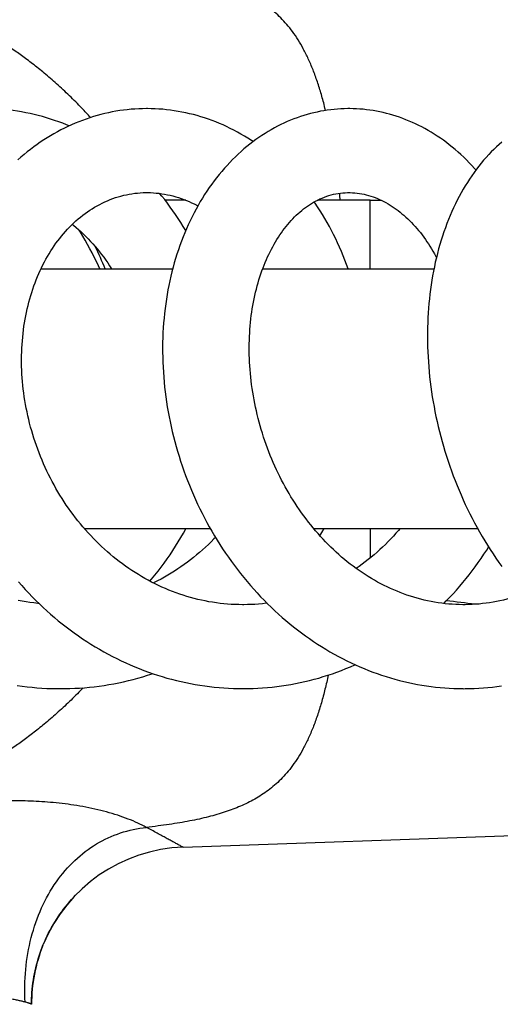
# Model space of a CAD drawing. Header units: millimetres. Extents: x 198 to 322, y 60 to 268.
# Tile 53 of 110: x 280.02 to 283.17, y 98.87 to 105.32. Entities that reach past the tile are written whole.
import ezdxf

# ---------------------------------------------------------------- set-up
doc = ezdxf.new("R2010")
doc.units = ezdxf.units.MM
doc.header["$LTSCALE"] = 30.734
doc.layers.get('0').update_dxf_attribs({"linetype": 'CONTINUOUS'})

msp = doc.modelspace()

# ---------------------------------------------------------------- linework, layer by layer
at = {"color": 7, "linetype": 'Continuous'}
for p, q in [((281.1083, 104.1384), (280.9733, 104.1384)), ((282.3168, 104.1384), (281.9709, 104.1384)), ((280.1598, 103.6884), (281.0225, 103.6884)), ((281.6123, 103.6884), (282.7344, 103.6884)), ((280.4432, 101.9884), (281.2686, 101.9884)), ((280.4495, 101.9884), (280.4463, 101.9848)), ((281.9457, 101.9884), (283.0205, 101.9884)), ((281.0918, 99.9), (283.9706, 100.0005)), ((280.173, 99.257), (280.1774, 99.2676))]:
    msp.add_line(p, q, dxfattribs=at)
at = {"color": 9, "linetype": 'Continuous'}
for p, q in [((282.3168, 103.6884), (282.3168, 104.1384)), ((282.3168, 101.9884), (282.3168, 101.7942))]:
    msp.add_line(p, q, dxfattribs=at)
at = {"color": 7, "linetype": 'Continuous'}
for points in [[(280.3441, 104.6253), (280.3281, 104.632), (280.302, 104.6423), (280.2758, 104.6521), (280.2494, 104.6614), (280.2228, 104.6702), (280.1962, 104.6785), (280.1693, 104.6862), (280.1424, 104.6934), (280.1152, 104.7001), (280.088, 104.7063), (280.0607, 104.7119), (280.0332, 104.717), (280.0057, 104.7215), (279.9782, 104.7255), (279.9506, 104.729), (279.9229, 104.7319), (279.8953, 104.7343), (279.8676, 104.7361), (279.84, 104.7374), (279.8124, 104.7382), (279.7883, 104.7384)], [(280.8502, 104.7384), (280.8251, 104.7381), (280.8001, 104.7372), (280.7752, 104.7359), (280.7503, 104.734), (280.7255, 104.7316), (280.7007, 104.7286), (280.6759, 104.7252), (280.6512, 104.7212), (280.6265, 104.7166), (280.6018, 104.7116), (280.5772, 104.706), (280.5527, 104.6999), (280.5282, 104.6933), (280.5038, 104.6862), (280.4796, 104.6785), (280.4554, 104.6703), (280.4313, 104.6616), (280.4074, 104.6524), (280.3836, 104.6427), (280.3599, 104.6325), (280.3364, 104.6218), (280.3132, 104.6106), (280.2901, 104.5989), (280.2672, 104.5867), (280.2444, 104.574), (280.2219, 104.5608), (280.1996, 104.5472), (280.1775, 104.533), (280.1555, 104.5184), (280.1338, 104.5032), (280.1123, 104.4876), (280.0911, 104.4715), (280.07, 104.4549), (280.0492, 104.4378), (280.0286, 104.4202), (280.0083, 104.4021)], [(281.55, 104.5224), (281.5388, 104.5298), (281.5161, 104.5443), (281.4931, 104.5583), (281.47, 104.5718), (281.4467, 104.5847), (281.4234, 104.5971), (281.3998, 104.609), (281.3762, 104.6204), (281.3525, 104.6312), (281.3286, 104.6415), (281.3047, 104.6513), (281.2806, 104.6605), (281.2564, 104.6693), (281.2321, 104.6775), (281.2077, 104.6852), (281.1831, 104.6924), (281.1584, 104.6991), (281.1336, 104.7052), (281.1087, 104.7109), (281.0836, 104.716), (281.0586, 104.7206), (281.0334, 104.7247), (281.0083, 104.7283), (280.9831, 104.7313), (280.9579, 104.7338), (280.9327, 104.7357), (280.9075, 104.7371), (280.8823, 104.738), (280.8572, 104.7384), (280.8502, 104.7384)], [(282.1765, 104.7384), (282.1695, 104.7384), (282.1472, 104.738), (282.1249, 104.7371), (282.1026, 104.7356), (282.0804, 104.7337), (282.0582, 104.7312), (282.036, 104.7283), (282.0138, 104.7248), (281.9917, 104.7208), (281.9696, 104.7163), (281.9475, 104.7113), (281.9254, 104.7058), (281.9035, 104.6998), (281.8816, 104.6932), (281.8597, 104.6862), (281.838, 104.6787), (281.8164, 104.6706), (281.7948, 104.662), (281.7734, 104.653), (281.7521, 104.6434), (281.731, 104.6334), (281.71, 104.6229), (281.6892, 104.6119), (281.6686, 104.6004), (281.6481, 104.5884), (281.6277, 104.5759), (281.6075, 104.5629), (281.5875, 104.5494), (281.5676, 104.5354), (281.5479, 104.5208), (281.5284, 104.5058), (281.509, 104.4902), (281.4898, 104.4741), (281.4708, 104.4575), (281.452, 104.4403), (281.4334, 104.4227), (281.415, 104.4046), (281.3969, 104.386), (281.3791, 104.3669), (281.3615, 104.3473), (281.3442, 104.3273), (281.3272, 104.3069), (281.3106, 104.2861), (281.2943, 104.2648), (281.2783, 104.2432), (281.2626, 104.2211), (281.2473, 104.1987), (281.2323, 104.1758), (281.2177, 104.1525), (281.2034, 104.1289), (281.1894, 104.1048), (281.1758, 104.0802), (281.1625, 104.0553), (281.1496, 104.03), (281.1371, 104.0043), (281.1249, 103.9782), (281.1131, 103.9517), (281.1017, 103.9249), (281.0907, 103.8977), (281.0801, 103.8702), (281.0699, 103.8424), (281.0602, 103.8142), (281.0508, 103.7858), (281.0419, 103.7571), (281.0334, 103.7282), (281.0253, 103.699), (281.0177, 103.6696), (281.0105, 103.6401), (281.0038, 103.6103), (280.9975, 103.5804), (280.9917, 103.5504), (280.9863, 103.5201), (280.9813, 103.4897), (280.9769, 103.459), (280.9728, 103.4282), (280.9692, 103.3971), (280.9661, 103.3658), (280.9634, 103.3344), (280.9611, 103.3027), (280.9593, 103.2709), (280.958, 103.2389), (280.9571, 103.2068), (280.9567, 103.1746), (280.9567, 103.1423), (280.9573, 103.1099), (280.9582, 103.0775), (280.9597, 103.0449), (280.9616, 103.0124), (280.9639, 102.9798), (280.9667, 102.9473), (280.97, 102.9147), (280.9738, 102.8822), (280.9779, 102.8497), (280.9826, 102.8172), (280.9877, 102.7848), (280.9933, 102.7524), (280.9993, 102.72), (281.0058, 102.6877), (281.0127, 102.6553), (281.0201, 102.623), (281.028, 102.5906), (281.0364, 102.5583), (281.0452, 102.526), (281.0545, 102.4937), (281.0643, 102.4615), (281.0745, 102.4294), (281.0851, 102.3975), (281.0962, 102.3656), (281.1078, 102.3339), (281.1198, 102.3023), (281.1322, 102.271), (281.1451, 102.2398), (281.1584, 102.2088), (281.1721, 102.178), (281.1862, 102.1475), (281.2007, 102.1172), (281.2156, 102.0872), (281.2309, 102.0574), (281.2467, 102.0278), (281.2628, 101.9985), (281.2794, 101.9694), (281.2964, 101.9405), (281.3139, 101.9119), (281.3317, 101.8834), (281.35, 101.8552), (281.3687, 101.8272), (281.3878, 101.7995), (281.4073, 101.7721), (281.4272, 101.7451), (281.4475, 101.7183), (281.4681, 101.6919), (281.4891, 101.6658), (281.5104, 101.6401), (281.532, 101.6147), (281.554, 101.5898), (281.5763, 101.5652), (281.5989, 101.5411), (281.6218, 101.5174), (281.645, 101.4941), (281.6684, 101.4713), (281.692, 101.449), (281.7159, 101.4271), (281.7401, 101.4056), (281.7647, 101.3845), (281.7895, 101.3638), (281.8147, 101.3435), (281.8402, 101.3236), (281.866, 101.3041), (281.892, 101.2851), (281.9183, 101.2666), (281.9448, 101.2484), (281.9715, 101.2308), (281.9985, 101.2137), (282.0257, 101.197), (282.053, 101.1808), (282.0806, 101.1651), (282.1082, 101.15), (282.1361, 101.1354), (282.164, 101.1212), (282.1921, 101.1076), (282.2203, 101.0946), (282.2487, 101.082), (282.2771, 101.07), (282.3056, 101.0585), (282.3343, 101.0476), (282.363, 101.0371), (282.3918, 101.0272), (282.4207, 101.0179), (282.4497, 101.009), (282.4789, 101.0006), (282.5081, 100.9928), (282.5375, 100.9854), (282.567, 100.9786), (282.5967, 100.9723), (282.6264, 100.9666), (282.6561, 100.9613), (282.6859, 100.9566), (282.7158, 100.9525), (282.7456, 100.9488), (282.7755, 100.9458), (282.8054, 100.9432), (282.8352, 100.9412), (282.865, 100.9398), (282.8947, 100.9388), (282.9244, 100.9385), (282.9305, 100.9384)], [(283.0099, 104.3368), (283.0014, 104.3464), (282.9839, 104.3654), (282.9661, 104.3839), (282.9481, 104.402), (282.9299, 104.4198), (282.9114, 104.437), (282.8927, 104.4538), (282.8738, 104.4702), (282.8546, 104.4861), (282.8354, 104.5015), (282.8159, 104.5164), (282.7963, 104.5308), (282.7765, 104.5448), (282.7566, 104.5582), (282.7365, 104.5712), (282.7164, 104.5837), (282.6961, 104.5957), (282.6757, 104.6072), (282.6552, 104.6182), (282.6346, 104.6287), (282.6139, 104.6387), (282.5931, 104.6482), (282.5721, 104.6572), (282.5511, 104.6658), (282.5299, 104.6739), (282.5087, 104.6816), (282.4873, 104.6888), (282.4658, 104.6954), (282.4443, 104.7017), (282.4227, 104.7074), (282.4011, 104.7126), (282.3794, 104.7174), (282.3577, 104.7216), (282.336, 104.7254), (282.3143, 104.7287), (282.2925, 104.7315), (282.2708, 104.7339), (282.2491, 104.7357), (282.2274, 104.7371), (282.2057, 104.738), (282.1841, 104.7384), (282.1765, 104.7384)], [(283.179, 104.5194), (283.1615, 104.504), (283.1442, 104.4881), (283.127, 104.4715), (283.1101, 104.4545), (283.0933, 104.4369), (283.0767, 104.4187), (283.0604, 104.4001), (283.0443, 104.3808), (283.0284, 104.3611), (283.0129, 104.3409), (282.9976, 104.3201), (282.9826, 104.2989), (282.968, 104.2773), (282.9536, 104.2552), (282.9397, 104.2327), (282.926, 104.2098), (282.9127, 104.1865), (282.8998, 104.1628), (282.8872, 104.1386), (282.875, 104.114), (282.8631, 104.089), (282.8516, 104.0636), (282.8404, 104.0379), (282.8297, 104.0117), (282.8193, 103.9852), (282.8093, 103.9584), (282.7997, 103.9311), (282.7905, 103.9036), (282.7817, 103.8758), (282.7733, 103.8476), (282.7652, 103.8191), (282.7576, 103.7904), (282.7504, 103.7615), (282.7436, 103.7323), (282.7373, 103.7029), (282.7314, 103.6734), (282.7258, 103.6437), (282.7207, 103.6138), (282.7161, 103.5837), (282.7118, 103.5535), (282.708, 103.5231), (282.7045, 103.4925), (282.7015, 103.4617), (282.6989, 103.4307), (282.6967, 103.3996), (282.6949, 103.3682), (282.6936, 103.3367), (282.6927, 103.305), (282.6921, 103.2731), (282.6921, 103.2411), (282.6924, 103.209), (282.6931, 103.1768), (282.6943, 103.1444), (282.6959, 103.112), (282.698, 103.0795), (282.7004, 103.0469), (282.7033, 103.0143), (282.7066, 102.9816), (282.7103, 102.949), (282.7144, 102.9164), (282.719, 102.8838), (282.724, 102.8512), (282.7293, 102.8186), (282.7352, 102.7861), (282.7414, 102.7536), (282.748, 102.7211), (282.7551, 102.6885), (282.7626, 102.656), (282.7706, 102.6235), (282.779, 102.591), (282.7878, 102.5585), (282.797, 102.5261), (282.8067, 102.4937), (282.8168, 102.4613), (282.8273, 102.4291), (282.8382, 102.397), (282.8496, 102.365), (282.8613, 102.3331), (282.8735, 102.3014), (282.886, 102.2699), (282.899, 102.2385), (282.9124, 102.2073), (282.9261, 102.1763), (282.9403, 102.1455), (282.9548, 102.1149), (282.9698, 102.0845), (282.9851, 102.0544), (283.0008, 102.0244), (283.017, 101.9947), (283.0335, 101.9653), (283.0504, 101.936), (283.0677, 101.9071), (283.0854, 101.8783), (283.1034, 101.8498), (283.1219, 101.8216), (283.1408, 101.7936), (283.16, 101.7659), (283.1796, 101.7385)], [(281.4885, 101.4885), (281.4808, 101.4885), (281.4561, 101.4888), (281.4315, 101.4895), (281.4069, 101.4908), (281.3824, 101.4925), (281.3579, 101.4947), (281.3334, 101.4974), (281.309, 101.5006), (281.2846, 101.5042), (281.2603, 101.5083), (281.2361, 101.5129), (281.2119, 101.518), (281.1878, 101.5235), (281.1638, 101.5295), (281.1399, 101.536), (281.116, 101.5429), (281.0922, 101.5503), (281.0686, 101.5581), (281.045, 101.5664), (281.0216, 101.5752), (280.9984, 101.5843), (280.9753, 101.5939), (280.9525, 101.604), (280.9298, 101.6144), (280.9073, 101.6253), (280.885, 101.6365), (280.863, 101.6482), (280.8411, 101.6603), (280.8194, 101.6728), (280.7979, 101.6857), (280.7765, 101.699), (280.7554, 101.7127), (280.7345, 101.7267), (280.7138, 101.7412), (280.6933, 101.7561), (280.673, 101.7713), (280.653, 101.7868), (280.6333, 101.8027), (280.6138, 101.8189), (280.5947, 101.8355), (280.5758, 101.8523), (280.5572, 101.8695), (280.5388, 101.887), (280.5208, 101.9047), (280.503, 101.9228), (280.4855, 101.9412), (280.4683, 101.96), (280.4513, 101.979), (280.4346, 101.9984), (280.4181, 102.018), (280.402, 102.038), (280.3861, 102.0582), (280.3706, 102.0786), (280.3554, 102.0993), (280.3405, 102.1203), (280.3259, 102.1414), (280.3117, 102.1628), (280.2978, 102.1844), (280.2842, 102.2062), (280.271, 102.2282), (280.2581, 102.2504), (280.2455, 102.2728), (280.2333, 102.2955), (280.2214, 102.3183), (280.2099, 102.3413), (280.1987, 102.3644), (280.1878, 102.3878), (280.1773, 102.4113), (280.1671, 102.4349), (280.1573, 102.4587), (280.1478, 102.4827), (280.1387, 102.5067), (280.13, 102.5309), (280.1217, 102.5551), (280.1137, 102.5793), (280.1061, 102.6037), (280.0989, 102.6281), (280.092, 102.6526), (280.0856, 102.6771), (280.0795, 102.7018), (280.0737, 102.7265), (280.0683, 102.7513), (280.0633, 102.7761), (280.0587, 102.801), (280.0544, 102.826), (280.0506, 102.8509), (280.0471, 102.8758), (280.0439, 102.9007), (280.0412, 102.9255), (280.0389, 102.9502), (280.0369, 102.9749), (280.0353, 102.9995), (280.0341, 103.0241), (280.0332, 103.0485), (280.0328, 103.0729), (280.0327, 103.0973), (280.033, 103.1216), (280.0336, 103.1458), (280.0346, 103.1699), (280.036, 103.194), (280.0378, 103.2179), (280.0399, 103.2417), (280.0424, 103.2654), (280.0452, 103.2889), (280.0484, 103.3123), (280.0519, 103.3354), (280.0558, 103.3583), (280.0601, 103.3811), (280.0646, 103.4036), (280.0696, 103.4259), (280.0748, 103.448), (280.0804, 103.47), (280.0863, 103.4917), (280.0926, 103.5132), (280.0992, 103.5345), (280.1061, 103.5556), (280.1134, 103.5765), (280.121, 103.5972), (280.1289, 103.6175), (280.1371, 103.6376), (280.1456, 103.6575), (280.1544, 103.677), (280.1635, 103.6963), (280.1729, 103.7152), (280.1826, 103.7339), (280.1925, 103.7523), (280.2028, 103.7704), (280.2133, 103.7882), (280.2241, 103.8057), (280.2352, 103.8228), (280.2466, 103.8397), (280.2582, 103.8562), (280.2702, 103.8724), (280.2824, 103.8883), (280.2948, 103.9039), (280.3076, 103.9191), (280.3205, 103.934), (280.3338, 103.9485), (280.3473, 103.9626), (280.361, 103.9764), (280.375, 103.9898), (280.3892, 104.0028), (280.4036, 104.0155), (280.4183, 104.0277), (280.4332, 104.0396), (280.4484, 104.051), (280.4637, 104.0621), (280.4794, 104.0727), (280.4953, 104.083), (280.5114, 104.0928), (280.5278, 104.1022), (280.5445, 104.1112), (280.5613, 104.1197), (280.5783, 104.1278), (280.5956, 104.1354), (280.6129, 104.1425), (280.6305, 104.1491), (280.6481, 104.1552), (280.6659, 104.1608), (280.6838, 104.1659), (280.7017, 104.1705), (280.7198, 104.1746), (280.7379, 104.1781), (280.756, 104.1811), (280.7742, 104.1836), (280.7924, 104.1856), (280.8107, 104.187), (280.8289, 104.188), (280.8471, 104.1884), (280.8529, 104.1884)], [(280.8529, 104.1884), (280.8599, 104.1884), (280.8783, 104.1879), (280.8966, 104.1869), (280.915, 104.1855), (280.9334, 104.1835), (280.9517, 104.181), (280.97, 104.178), (280.9882, 104.1745), (281.0064, 104.1705), (281.0245, 104.1661), (281.0424, 104.1611), (281.0602, 104.1557), (281.0779, 104.1498), (281.0955, 104.1435), (281.1128, 104.1367), (281.13, 104.1294), (281.1471, 104.1218), (281.164, 104.1137), (281.1807, 104.1051), (281.1876, 104.1014)], [(281.108, 103.9396), (281.1079, 103.9398), (281.0921, 103.9664), (281.0759, 103.9926), (281.0593, 104.0185), (281.0422, 104.044), (281.0248, 104.0692), (281.007, 104.0939), (280.9889, 104.1182), (280.9704, 104.1422), (280.9515, 104.1657), (280.9371, 104.183)], [(282.9304, 101.4884), (282.9235, 101.4885), (282.9005, 101.4888), (282.8775, 101.4897), (282.8545, 101.491), (282.8315, 101.4928), (282.8084, 101.4951), (282.7853, 101.4979), (282.7623, 101.5012), (282.7392, 101.5049), (282.7163, 101.5091), (282.6933, 101.5138), (282.6705, 101.5189), (282.6477, 101.5245), (282.6251, 101.5306), (282.6026, 101.5371), (282.5802, 101.5441), (282.558, 101.5515), (282.536, 101.5593), (282.5142, 101.5675), (282.4926, 101.5762), (282.4711, 101.5853), (282.4497, 101.5948), (282.4285, 101.6047), (282.4074, 101.6151), (282.3864, 101.6258), (282.3656, 101.637), (282.3449, 101.6486), (282.3244, 101.6606), (282.3041, 101.6729), (282.2839, 101.6857), (282.2639, 101.6989), (282.2441, 101.7124), (282.2245, 101.7263), (282.2051, 101.7405), (282.186, 101.7551), (282.167, 101.77), (282.1484, 101.7852), (282.1299, 101.8007), (282.1117, 101.8166), (282.0938, 101.8327), (282.0761, 101.8492), (282.0587, 101.8659), (282.0415, 101.8829), (282.0246, 101.9002), (282.0079, 101.9178), (281.9914, 101.9358), (281.9751, 101.954), (281.959, 101.9726), (281.9431, 101.9916), (281.9274, 102.0108), (281.9119, 102.0303), (281.8967, 102.0501), (281.8818, 102.0702), (281.8671, 102.0905), (281.8528, 102.111), (281.8386, 102.1318), (281.8248, 102.1528), (281.8113, 102.174), (281.798, 102.1954), (281.7851, 102.217), (281.7725, 102.2388), (281.7601, 102.2607), (281.7481, 102.2828), (281.7364, 102.305), (281.725, 102.3275), (281.7138, 102.3502), (281.7029, 102.3731), (281.6923, 102.3962), (281.682, 102.4195), (281.672, 102.443), (281.6623, 102.4666), (281.6529, 102.4904), (281.6438, 102.5144), (281.635, 102.5384), (281.6266, 102.5626), (281.6184, 102.5869), (281.6106, 102.6112), (281.6032, 102.6356), (281.5961, 102.6601), (281.5893, 102.6846), (281.5828, 102.7091), (281.5767, 102.7336), (281.571, 102.7581), (281.5656, 102.7826), (281.5605, 102.8071), (281.5557, 102.8317), (281.5513, 102.8563), (281.5473, 102.8809), (281.5435, 102.9056), (281.5401, 102.9302), (281.537, 102.9549), (281.5343, 102.9795), (281.5318, 103.0042), (281.5298, 103.0288), (281.528, 103.0533), (281.5266, 103.0778), (281.5255, 103.1022), (281.5248, 103.1264), (281.5244, 103.1505), (281.5243, 103.1745), (281.5246, 103.1983), (281.5251, 103.222), (281.526, 103.2455), (281.5272, 103.2688), (281.5288, 103.292), (281.5306, 103.315), (281.5328, 103.3378), (281.5352, 103.3604), (281.538, 103.3829), (281.5411, 103.4053), (281.5445, 103.4275), (281.5482, 103.4495), (281.5522, 103.4713), (281.5566, 103.4929), (281.5611, 103.5143), (281.566, 103.5354), (281.5712, 103.5563), (281.5766, 103.577), (281.5823, 103.5973), (281.5883, 103.6174), (281.5945, 103.6372), (281.601, 103.6567), (281.6077, 103.6759), (281.6146, 103.6947), (281.6218, 103.7132), (281.6291, 103.7314), (281.6367, 103.7492), (281.6445, 103.7667), (281.6525, 103.7838), (281.6608, 103.8007), (281.6693, 103.8174), (281.678, 103.8337), (281.687, 103.8498), (281.6962, 103.8657), (281.7056, 103.8811), (281.7152, 103.8963), (281.725, 103.9111), (281.735, 103.9256), (281.7452, 103.9397), (281.7556, 103.9535), (281.7662, 103.9669), (281.7769, 103.98), (281.7878, 103.9927), (281.7988, 104.0051), (281.81, 104.017), (281.8213, 104.0286), (281.8328, 104.0398), (281.8444, 104.0506), (281.8562, 104.0611), (281.8682, 104.0712), (281.8805, 104.081), (281.8929, 104.0904), (281.9057, 104.0996), (281.9188, 104.1084), (281.9321, 104.1168), (281.9457, 104.1249), (281.9595, 104.1325), (281.9736, 104.1398), (281.9878, 104.1466), (282.0023, 104.1529), (282.017, 104.1587), (282.0318, 104.1641), (282.0467, 104.1689), (282.0618, 104.1732), (282.0769, 104.177), (282.0921, 104.1802), (282.1074, 104.1829), (282.1227, 104.1851), (282.1379, 104.1867), (282.1532, 104.1878), (282.1684, 104.1883), (282.1767, 104.1884)], [(282.1766, 104.1884), (282.1855, 104.1883), (282.2008, 104.1878), (282.216, 104.1867), (282.2312, 104.1851), (282.2463, 104.183), (282.2614, 104.1805), (282.2764, 104.1774), (282.2913, 104.1739), (282.3061, 104.1699), (282.3209, 104.1654), (282.3355, 104.1605), (282.35, 104.1552), (282.3644, 104.1494), (282.3786, 104.1433), (282.3927, 104.1367), (282.4066, 104.1298), (282.4203, 104.1224), (282.4338, 104.1147), (282.4473, 104.1066), (282.4605, 104.0982), (282.4737, 104.0893), (282.4868, 104.0801), (282.4997, 104.0705), (282.5125, 104.0605), (282.5252, 104.0502), (282.5378, 104.0394), (282.5503, 104.0283), (282.5627, 104.0168), (282.5749, 104.0049), (282.5871, 103.9927), (282.5991, 103.98), (282.6109, 103.967), (282.6226, 103.9537), (282.6341, 103.94), (282.6455, 103.9259), (282.6567, 103.9115), (282.6677, 103.8968), (282.6785, 103.8818), (282.6891, 103.8664), (282.6986, 103.8521)], [(282.1722, 103.6884), (282.1721, 103.6887), (282.1618, 103.7178), (282.151, 103.7465), (282.1398, 103.775), (282.1282, 103.8032), (282.1161, 103.8312), (282.1036, 103.8589), (282.0907, 103.8863), (282.0773, 103.9134), (282.0636, 103.9402), (282.0494, 103.9667), (282.0348, 103.9929), (282.0198, 104.0187), (282.0045, 104.0442), (281.9887, 104.0694), (281.9726, 104.0941), (281.9561, 104.1185), (281.95, 104.1273)], [(280.3649, 103.9802), (280.3728, 103.974), (280.3897, 103.9601), (280.4063, 103.9457), (280.4227, 103.9311), (280.4387, 103.916), (280.4545, 103.9007), (280.47, 103.885), (280.4852, 103.8689), (280.5002, 103.8525), (280.5148, 103.8358), (280.5292, 103.8187), (280.5433, 103.8012), (280.5572, 103.7834), (280.5707, 103.7652), (280.584, 103.7467), (280.597, 103.7278), (280.6097, 103.7087), (280.622, 103.6892), (280.6225, 103.6884)], [(280.5446, 103.6884), (280.5361, 103.7078), (280.523, 103.7364), (280.5093, 103.7648), (280.4952, 103.793), (280.4807, 103.8209), (280.4656, 103.8485), (280.4501, 103.8759), (280.4341, 103.903), (280.4177, 103.9298), (280.4091, 103.9432)], [(282.6986, 103.8521), (282.7082, 103.8372), (282.7183, 103.8208), (282.7283, 103.8039), (282.738, 103.7867), (282.7476, 103.7692), (282.7508, 103.7631)], [(280.8734, 101.6427), (280.885, 101.6563), (280.9061, 101.682), (280.9267, 101.708), (280.947, 101.7344), (280.9669, 101.7611), (280.9863, 101.7882), (281.0053, 101.8156), (281.0239, 101.8433), (281.042, 101.8714), (281.0597, 101.8997), (281.0769, 101.9284), (281.0937, 101.9573), (281.1099, 101.9864), (281.111, 101.9884)], [(281.9876, 101.94), (281.9999, 101.9612), (282.0151, 101.9884)], [(282.5134, 101.9884), (282.5024, 101.9755), (282.4858, 101.9565), (282.4689, 101.9379), (282.4517, 101.9195), (282.4343, 101.9015), (282.4166, 101.8838), (282.3986, 101.8664), (282.3803, 101.8493), (282.3618, 101.8325), (282.3429, 101.816), (282.3238, 101.7998), (282.3044, 101.784), (282.2848, 101.7686), (282.2649, 101.7535), (282.2448, 101.7388), (282.2258, 101.7254)], [(281.3032, 101.9294), (281.2934, 101.9193), (281.2753, 101.9011), (281.2568, 101.8832), (281.238, 101.8656), (281.2189, 101.8483), (281.1995, 101.8314), (281.1798, 101.8148), (281.1598, 101.7985), (281.1395, 101.7825), (281.1189, 101.767), (281.0982, 101.7518), (281.0771, 101.737), (281.0559, 101.7226), (281.0344, 101.7086), (281.0127, 101.695), (280.9909, 101.6818), (280.9688, 101.6691), (280.9465, 101.6567), (280.924, 101.6448), (280.9014, 101.6333), (280.8964, 101.6308)], [(282.7985, 101.4963), (282.8156, 101.5135), (282.838, 101.5368), (282.8602, 101.5605), (282.882, 101.5847), (282.9034, 101.6092), (282.9246, 101.6342), (282.9454, 101.6595), (282.9658, 101.6852), (282.9858, 101.7112), (283.0055, 101.7376), (283.0248, 101.7643), (283.0438, 101.7913), (283.0623, 101.8186), (283.0804, 101.8462), (283.0931, 101.8662)], [(280.0122, 101.639), (280.0343, 101.6138), (280.0568, 101.5889), (280.0796, 101.5645), (280.1027, 101.5404), (280.1261, 101.5168), (280.1499, 101.4936), (280.174, 101.4708), (280.1983, 101.4484), (280.2231, 101.4265), (280.2481, 101.4049), (280.2734, 101.3838), (280.2991, 101.363), (280.3251, 101.3427), (280.3514, 101.3228), (280.378, 101.3034), (280.4049, 101.2844), (280.432, 101.2659), (280.4594, 101.2478), (280.487, 101.2302), (280.5148, 101.2131), (280.5429, 101.1966), (280.5711, 101.1805), (280.5996, 101.1649), (280.6282, 101.1498), (280.657, 101.1352), (280.686, 101.1211), (280.7152, 101.1075), (280.7446, 101.0944), (280.7741, 101.0819), (280.8038, 101.0698), (280.8337, 101.0583), (280.8638, 101.0472), (280.894, 101.0367), (280.9243, 101.0267), (280.9548, 101.0172), (280.9854, 101.0082), (281.0161, 100.9998), (281.0469, 100.9919), (281.0778, 100.9846), (281.1087, 100.9778), (281.1397, 100.9715), (281.1707, 100.9658), (281.2017, 100.9606), (281.2328, 100.956), (281.264, 100.9519), (281.2951, 100.9484), (281.3263, 100.9454), (281.3576, 100.9429), (281.3889, 100.941), (281.4202, 100.9396), (281.4516, 100.9388), (281.4838, 100.9385)], [(283.3235, 101.5599), (283.3017, 101.5521), (283.2796, 101.5446), (283.2574, 101.5376), (283.2351, 101.531), (283.2126, 101.5249), (283.1901, 101.5193), (283.1674, 101.5141), (283.1447, 101.5094), (283.1219, 101.5052), (283.0991, 101.5014), (283.0762, 101.4981), (283.0533, 101.4953), (283.0304, 101.493), (283.0074, 101.4911), (282.9845, 101.4898), (282.9615, 101.4889), (282.9386, 101.4885), (282.9303, 101.4884)], [(280.1476, 101.4958), (280.1384, 101.4967), (280.1128, 101.4997), (280.0873, 101.5032), (280.0619, 101.5072), (280.0366, 101.5117), (280.0114, 101.5166)], [(281.6408, 101.4983), (281.6346, 101.4975), (281.6104, 101.4948), (281.5861, 101.4926), (281.5618, 101.4909), (281.5374, 101.4896), (281.513, 101.4888), (281.4885, 101.4885)], [(281.4838, 100.9385), (281.5182, 100.9388), (281.5495, 100.9397), (281.5807, 100.9411), (281.612, 100.943), (281.6431, 100.9455), (281.6742, 100.9486), (281.7052, 100.9521), (281.736, 100.9562), (281.7668, 100.9609), (281.7975, 100.9661), (281.8281, 100.9718), (281.8586, 100.978), (281.889, 100.9848), (281.9193, 100.9921), (281.9496, 100.9999), (281.9797, 101.0083), (282.0098, 101.0172), (282.0397, 101.0267), (282.0696, 101.0367), (282.0992, 101.0472), (282.1288, 101.0582), (282.1581, 101.0697), (282.1872, 101.0818), (282.2162, 101.0943), (282.2186, 101.0954)], [(280.2887, 100.9385), (280.3164, 100.9387), (280.3487, 100.9394), (280.3809, 100.9407), (280.4131, 100.9426), (280.4452, 100.9449), (280.4773, 100.9479), (280.5094, 100.9514), (280.5414, 100.9554), (280.5734, 100.96), (280.6053, 100.9651), (280.6372, 100.9708), (280.6691, 100.977), (280.7008, 100.9838), (280.7325, 100.9911), (280.7641, 100.999), (280.7955, 101.0074), (280.8269, 101.0164), (280.858, 101.0258), (280.889, 101.0358), (280.8928, 101.0371)], [(280.0035, 100.9598), (280.0359, 100.9552), (280.0685, 100.9512), (280.1011, 100.9477), (280.1337, 100.9448), (280.1663, 100.9424), (280.1989, 100.9406), (280.2315, 100.9393), (280.2641, 100.9386), (280.2887, 100.9385)], [(282.9305, 100.9384), (282.9388, 100.9385), (282.9687, 100.9389), (282.9986, 100.9399), (283.0285, 100.9414), (283.0583, 100.9435), (283.0881, 100.9461), (283.1178, 100.9493), (283.1476, 100.953), (283.1773, 100.9573)], [(280.1774, 99.2676), (280.184, 99.283), (280.1923, 99.3015), (280.201, 99.3199), (280.21, 99.3381), (280.2194, 99.3561), (280.2292, 99.374), (280.2394, 99.3917), (280.2499, 99.4092), (280.2608, 99.4265), (280.272, 99.4436), (280.2835, 99.4605), (280.2954, 99.4771), (280.3076, 99.4935), (280.32, 99.5096), (280.3328, 99.5254), (280.3458, 99.541), (280.3592, 99.5562), (280.3728, 99.5712), (280.3871, 99.5863)], [(280.0978, 98.8706), (280.0979, 98.8883), (280.0985, 98.9085), (280.0994, 98.9287), (280.1008, 98.9489), (280.1025, 98.9692), (280.1047, 98.9894), (280.1073, 99.0097), (280.1102, 99.0299), (280.1136, 99.05), (280.1173, 99.0701), (280.1215, 99.0901), (280.126, 99.11), (280.131, 99.1298), (280.1363, 99.1494), (280.142, 99.169), (280.148, 99.1883), (280.1545, 99.2076), (280.1613, 99.2267), (280.1685, 99.2456), (280.173, 99.257)]]:
    msp.add_lwpolyline(points, dxfattribs=at)
at = {"color": 9, "linetype": 'Continuous'}
msp.add_arc((274.8413, 103.3408), 7.3238, 6.25254, 6.61302, dxfattribs=at)
at = {"color": 7, "linetype": 'Continuous'}
for centre, radius, start, end in [((282.3168, 109.1634), 5.025, 270, 270.80964), ((278.4978, 102.8384), 2.25, 22.19681, 26.33079), ((282.3168, 96.5134), 5.025, 82.12912, 84.30352), ((281.1278, 98.8706), 1.03, 91.99983, 157.33054), ((281.1278, 98.8706), 1.03, 157.96894, 180.00014)]:
    msp.add_arc(centre, radius, start, end, dxfattribs=at)
at = {"color": 9, "linetype": 'Continuous'}
for points, knots in [([(282.0245, 104.7265), (282.0233, 104.7317), (282.0147, 104.7667), (281.9978, 104.8297), (281.9718, 104.9133), (281.9435, 104.9915), (281.9129, 105.0635), (281.8802, 105.1292), (281.8456, 105.1887), (281.8093, 105.2422), (281.7713, 105.29), (281.7319, 105.3327), (281.6911, 105.3708), (281.6489, 105.4048), (281.6054, 105.4352), (281.5606, 105.4623), (281.5145, 105.4867), (281.4669, 105.5087), (281.4176, 105.5286), (281.3662, 105.5468), (281.3125, 105.5634), (281.256, 105.5787), (281.1966, 105.5928), (281.1339, 105.6058), (281.0679, 105.6176), (280.9985, 105.6285), (280.9255, 105.6383), (280.8756, 105.6441), (280.8501, 105.6468)], [0, 0, 0, 0, 0.016208, 0.107969, 0.195721, 0.278871, 0.357136, 0.430384, 0.498979, 0.563428, 0.624221, 0.682017, 0.73756, 0.791478, 0.844339, 0.896569, 0.948589, 1.000845, 1.053836, 1.108099, 1.164171, 1.222545, 1.283563, 1.347467, 1.414454, 1.484689, 1.558289, 1.635311, 1.635311, 1.635311, 1.635311]), ([(280.4842, 104.6801), (280.466, 104.7003), (280.421, 104.749), (280.3474, 104.823), (280.2647, 104.8998), (280.1839, 104.9692), (280.1067, 105.0309), (280.033, 105.0858), (279.9619, 105.1357), (279.8923, 105.1815), (279.8234, 105.2243), (279.755, 105.2644), (279.6875, 105.3017), (279.6223, 105.3358), (279.5607, 105.3664), (279.503, 105.3936), (279.449, 105.418), (279.398, 105.4401), (279.3496, 105.4605), (279.3032, 105.4793), (279.2586, 105.4969), (279.2156, 105.5134), (279.1742, 105.5292), (279.1345, 105.544), (279.0971, 105.558), (279.073, 105.5671), (279.0615, 105.5715)], [0, 0, 0, 0, 0.081728, 0.198924, 0.312981, 0.42018, 0.518355, 0.609514, 0.695804, 0.778826, 0.85959, 0.938994, 1.016708, 1.090905, 1.159764, 1.223187, 1.282139, 1.33753, 1.389916, 1.439796, 1.487616, 1.533655, 1.578069, 1.620556, 1.660658, 1.697839, 1.697839, 1.697839, 1.697839]), ([(282.0423, 101.0275), (282.0355, 100.9965), (282.0215, 100.9357), (281.9978, 100.8472), (281.9718, 100.7635), (281.9435, 100.6854), (281.9129, 100.6134), (281.8802, 100.5476), (281.8456, 100.4881), (281.8093, 100.4346), (281.7713, 100.3868), (281.7319, 100.3441), (281.6911, 100.3061), (281.6489, 100.2721), (281.6054, 100.2417), (281.5606, 100.2145), (281.5145, 100.1901), (281.4669, 100.1681), (281.4176, 100.1482), (281.3662, 100.1301), (281.3125, 100.1134), (281.256, 100.0981), (281.1966, 100.0841), (281.1339, 100.0711), (281.0679, 100.0592), (280.9985, 100.0484), (280.9255, 100.0385), (280.8756, 100.0328), (280.8501, 100.03)], [0, 0, 0, 0, 0.095358, 0.187119, 0.274871, 0.358021, 0.436286, 0.509533, 0.578128, 0.642578, 0.70337, 0.761167, 0.81671, 0.870628, 0.923489, 0.975719, 1.027738, 1.079995, 1.132986, 1.187249, 1.24332, 1.301695, 1.362713, 1.426617, 1.493604, 1.563838, 1.637439, 1.71446, 1.71446, 1.71446, 1.71446]), ([(280.4357, 100.9442), (280.4334, 100.9417), (280.4042, 100.9109), (280.3474, 100.8538), (280.2647, 100.7771), (280.1839, 100.7077), (280.1067, 100.646), (280.033, 100.591), (279.9619, 100.5412), (279.8923, 100.4953), (279.8234, 100.4525), (279.755, 100.4124), (279.6875, 100.3751), (279.6223, 100.341), (279.5607, 100.3104), (279.503, 100.2832), (279.449, 100.2588), (279.398, 100.2367), (279.3496, 100.2164), (279.3032, 100.1976), (279.2586, 100.18), (279.2156, 100.1634), (279.1742, 100.1477), (279.1345, 100.1328), (279.0971, 100.1189), (279.073, 100.1098), (279.0615, 100.1054)], [0, 0, 0, 0, 0.010136, 0.127332, 0.241389, 0.348588, 0.446762, 0.537921, 0.624211, 0.707233, 0.787997, 0.867402, 0.945116, 1.019313, 1.088172, 1.151595, 1.210546, 1.265938, 1.318324, 1.368204, 1.416024, 1.462063, 1.506477, 1.548964, 1.589066, 1.626246, 1.626246, 1.626246, 1.626246]), ([(280.8501, 100.03), (280.8318, 100.0399), (280.7927, 100.0593), (280.73, 100.0857), (280.6615, 100.11), (280.5885, 100.1317), (280.5126, 100.1504), (280.435, 100.166), (280.3569, 100.1786), (280.2794, 100.1883), (280.2034, 100.1955), (280.129, 100.2004), (280.0563, 100.2033), (279.9852, 100.2043), (279.9163, 100.2037), (279.8504, 100.2018), (279.7872, 100.1989), (279.7246, 100.195), (279.6593, 100.19), (279.5895, 100.1836), (279.5148, 100.1756), (279.4346, 100.1656), (279.3482, 100.1535), (279.2559, 100.1393), (279.1596, 100.1231), (279.0943, 100.1114), (279.0615, 100.1054)], [0, 0, 0, 0, 0.062467, 0.130737, 0.203862, 0.280501, 0.358999, 0.438376, 0.517812, 0.596266, 0.672655, 0.74706, 0.819763, 0.890897, 0.960279, 1.026553, 1.088709, 1.149964, 1.214951, 1.285157, 1.360092, 1.44039, 1.527703, 1.621779, 1.720433, 1.820688, 1.820688, 1.820688, 1.820688]), ([(280.0556, 98.8852), (280.052, 98.9561), (280.0549, 99.0984), (280.0899, 99.3067), (280.1575, 99.5013), (280.2538, 99.6736), (280.3761, 99.8164), (280.5192, 99.9258), (280.6789, 99.9994), (280.7927, 100.0238), (280.8501, 100.03)], [0, 0, 0, 0, 0.212971, 0.425172, 0.631227, 0.827941, 1.013862, 1.191338, 1.364038, 1.537329, 1.537329, 1.537329, 1.537329]), ([(281.0918, 99.9), (281.0912, 99.9), (281.0891, 99.9015), (281.084, 99.9035), (281.0756, 99.9081), (281.0634, 99.9144), (281.0477, 99.9229), (281.0285, 99.9333), (281.0059, 99.9457), (280.9801, 99.9597), (280.9513, 99.9754), (280.9197, 99.9926), (280.8856, 100.011), (280.8622, 100.0236), (280.8501, 100.03)], [0, 0, 0, 0, 0.0018476, 0.0073047, 0.016763, 0.0304426, 0.0483681, 0.0703582, 0.0961183, 0.1255372, 0.158453, 0.1945726, 0.2334743, 0.274512, 0.274512, 0.274512, 0.274512]), ([(280.0556, 98.8852), (280.0491, 98.8869), (280.0347, 98.8905), (280.0113, 98.8962), (279.984, 98.9015), (279.953, 98.9068), (279.9186, 98.9121), (279.8806, 98.9178), (279.8392, 98.9238), (279.7945, 98.9299), (279.7466, 98.9359), (279.6956, 98.9416), (279.6417, 98.947), (279.585, 98.9526), (279.5256, 98.9582), (279.4637, 98.9641), (279.3994, 98.97), (279.333, 98.9758), (279.2646, 98.9815), (279.1945, 98.9872), (279.1227, 98.9928), (279.0744, 98.9965), (279.05, 98.9983)], [0, 0, 0, 0, 0.020302, 0.0445, 0.072316, 0.103687, 0.138608, 0.177042, 0.2189, 0.264057, 0.312377, 0.363714, 0.417939, 0.474961, 0.534687, 0.596945, 0.66155, 0.728281, 0.79695, 0.867384, 0.939399, 1.012809, 1.012809, 1.012809, 1.012809]), ([(280.0978, 98.8706), (280.0974, 98.8709), (280.0964, 98.8714), (280.0948, 98.8722), (280.0925, 98.8732), (280.0896, 98.8743), (280.0859, 98.8757), (280.081, 98.8775), (280.0745, 98.8798), (280.0659, 98.8823), (280.0594, 98.8842), (280.0556, 98.8852)], [0, 0, 0, 0, 0.00147646, 0.00323719, 0.00563226, 0.00869287, 0.01260986, 0.01768499, 0.0243183, 0.03304746, 0.044688, 0.044688, 0.044688, 0.044688])]:
    msp.add_open_spline(points, degree=3, knots=knots, dxfattribs=at)

doc.saveas('drawing.dxf')
